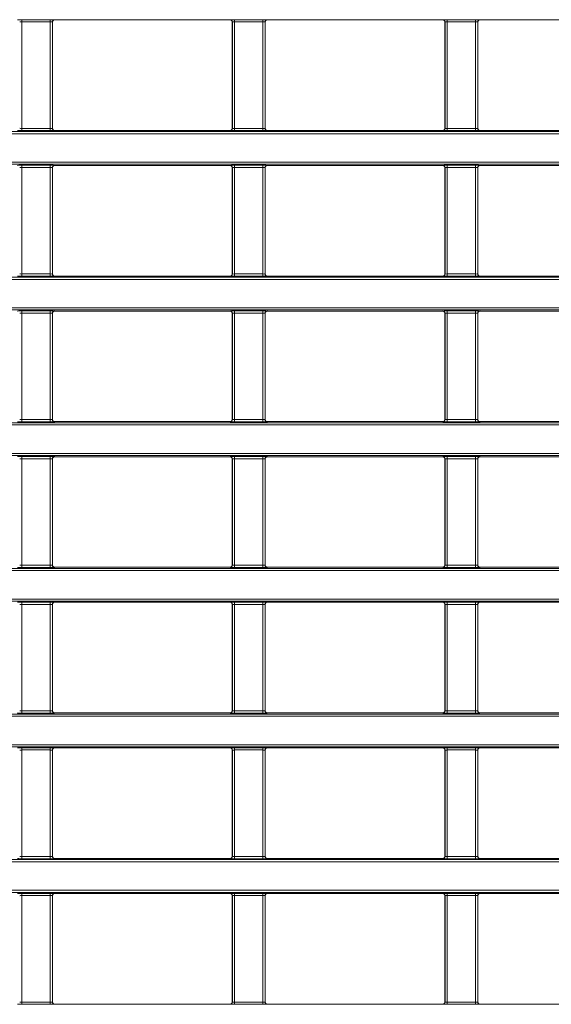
# Model space of a CAD drawing. Header units: millimetres. Extents: x 0 to 1118, y 0 to 864.
# Tile 56 of 235: x 567 to 579, y 193 to 216. Entities that reach past the tile are written whole.
import ezdxf

# ---------------------------------------------------------------- set-up
doc = ezdxf.new("R2010")
doc.units = ezdxf.units.MM

msp = doc.modelspace()

# ---------------------------------------------------------------- linework, layer by layer
at = {"color": 9, "linetype": 'Continuous', "lineweight": 0}
for p, q in [((567.059, 215.829), (567.71, 215.829)), ((567.059, 215.829), (567.059, 215.779)), ((567.71, 215.779), (567.059, 215.779)), ((567.059, 215.779), (567.059, 213.34)), ((567.71, 215.829), (567.71, 215.779)), ((567.71, 213.34), (567.71, 215.779)), ((567.76, 215.778), (567.76, 213.341)), ((567.762, 215.776), (567.76, 215.778)), ((567.81, 215.828), (567.812, 215.826)), ((571.832, 215.826), (571.834, 215.828)), ((571.884, 215.778), (571.882, 215.776)), ((571.884, 213.341), (571.884, 215.778)), ((571.934, 215.829), (572.585, 215.829)), ((571.934, 215.829), (571.934, 215.779)), ((572.585, 215.779), (571.934, 215.779)), ((571.934, 215.779), (571.934, 213.34)), ((572.585, 215.829), (572.585, 215.779)), ((572.585, 213.34), (572.585, 215.779)), ((572.635, 215.778), (572.635, 213.341)), ((572.637, 215.776), (572.635, 215.778)), ((572.685, 215.828), (572.687, 215.826)), ((576.707, 215.826), (576.709, 215.828)), ((576.759, 215.778), (576.757, 215.776)), ((576.759, 213.341), (576.759, 215.778)), ((576.809, 215.829), (577.46, 215.829)), ((576.809, 215.829), (576.809, 215.779)), ((577.46, 215.779), (576.809, 215.779)), ((576.809, 215.779), (576.809, 213.34)), ((577.46, 215.829), (577.46, 215.779)), ((577.46, 213.34), (577.46, 215.779)), ((577.51, 215.778), (577.51, 213.341)), ((577.512, 215.776), (577.51, 215.778)), ((577.56, 215.828), (577.562, 215.826)), ((548.759, 213.267), (688.385, 213.267)), ((688.385, 213.217), (548.759, 213.217)), ((567.059, 213.34), (567.71, 213.34)), ((567.059, 213.34), (567.059, 213.29)), ((567.71, 213.29), (567.059, 213.29)), ((567.71, 213.34), (567.71, 213.29)), ((567.76, 213.341), (567.762, 213.343)), ((567.812, 213.293), (567.81, 213.291)), ((571.834, 213.291), (571.832, 213.293)), ((571.882, 213.343), (571.884, 213.341)), ((571.934, 213.34), (572.585, 213.34)), ((571.934, 213.34), (571.934, 213.29)), ((572.585, 213.29), (571.934, 213.29)), ((572.585, 213.34), (572.585, 213.29)), ((572.635, 213.341), (572.637, 213.343)), ((572.687, 213.293), (572.685, 213.291)), ((576.709, 213.291), (576.707, 213.293)), ((576.757, 213.343), (576.759, 213.341)), ((576.809, 213.34), (577.46, 213.34)), ((576.809, 213.34), (576.809, 213.29)), ((577.46, 213.29), (576.809, 213.29)), ((577.46, 213.34), (577.46, 213.29)), ((577.51, 213.341), (577.512, 213.343)), ((577.562, 213.293), (577.56, 213.291)), ((548.759, 212.566), (688.385, 212.566)), ((688.385, 212.516), (548.759, 212.516)), ((567.059, 212.493), (567.71, 212.493)), ((567.059, 212.443), (567.059, 212.493)), ((567.71, 212.443), (567.71, 212.493)), ((567.81, 212.492), (567.812, 212.49)), ((571.832, 212.49), (571.834, 212.492)), ((571.934, 212.493), (572.585, 212.493)), ((571.934, 212.443), (571.934, 212.493)), ((572.585, 212.443), (572.585, 212.493)), ((572.685, 212.492), (572.687, 212.49)), ((576.707, 212.49), (576.709, 212.492)), ((576.809, 212.493), (577.46, 212.493)), ((576.809, 212.443), (576.809, 212.493)), ((577.46, 212.443), (577.46, 212.493)), ((577.56, 212.492), (577.562, 212.49)), ((567.71, 212.443), (567.059, 212.443)), ((567.059, 212.443), (567.059, 210.004)), ((567.71, 210.004), (567.71, 212.443)), ((567.76, 212.442), (567.76, 210.005)), ((567.762, 212.44), (567.76, 212.442)), ((571.884, 212.442), (571.882, 212.44)), ((571.884, 210.005), (571.884, 212.442)), ((572.585, 212.443), (571.934, 212.443)), ((571.934, 212.443), (571.934, 210.004)), ((572.585, 210.004), (572.585, 212.443)), ((572.635, 212.442), (572.635, 210.005)), ((572.637, 212.44), (572.635, 212.442)), ((576.759, 212.442), (576.757, 212.44)), ((576.759, 210.005), (576.759, 212.442)), ((577.46, 212.443), (576.809, 212.443)), ((576.809, 212.443), (576.809, 210.004)), ((577.46, 210.004), (577.46, 212.443)), ((577.51, 212.442), (577.51, 210.005)), ((577.512, 212.44), (577.51, 212.442)), ((567.059, 209.954), (567.059, 210.004)), ((567.059, 210.004), (567.71, 210.004)), ((567.71, 209.954), (567.71, 210.004)), ((567.76, 210.005), (567.762, 210.007)), ((571.882, 210.007), (571.884, 210.005)), ((571.934, 209.954), (571.934, 210.004)), ((571.934, 210.004), (572.585, 210.004)), ((572.585, 209.954), (572.585, 210.004)), ((572.635, 210.005), (572.637, 210.007)), ((576.757, 210.007), (576.759, 210.005)), ((576.809, 209.954), (576.809, 210.004)), ((576.809, 210.004), (577.46, 210.004)), ((577.46, 209.954), (577.46, 210.004)), ((577.51, 210.005), (577.512, 210.007)), ((548.759, 209.931), (688.385, 209.931)), ((688.385, 209.881), (548.759, 209.881)), ((567.71, 209.954), (567.059, 209.954)), ((567.812, 209.957), (567.81, 209.955)), ((571.834, 209.955), (571.832, 209.957)), ((572.585, 209.954), (571.934, 209.954)), ((572.687, 209.957), (572.685, 209.955)), ((576.709, 209.955), (576.707, 209.957)), ((577.46, 209.954), (576.809, 209.954)), ((577.562, 209.957), (577.56, 209.955)), ((548.759, 209.23), (688.385, 209.23)), ((688.385, 209.18), (548.759, 209.18)), ((567.059, 209.157), (567.71, 209.157)), ((567.059, 209.107), (567.059, 209.157)), ((567.71, 209.107), (567.059, 209.107)), ((567.059, 209.107), (567.059, 206.667)), ((567.71, 209.107), (567.71, 209.157)), ((567.71, 206.667), (567.71, 209.107)), ((567.76, 209.106), (567.76, 206.669)), ((567.762, 209.104), (567.76, 209.106)), ((567.81, 209.156), (567.812, 209.154)), ((571.832, 209.154), (571.834, 209.156)), ((571.884, 209.106), (571.882, 209.104)), ((571.884, 206.669), (571.884, 209.106)), ((571.934, 209.157), (572.585, 209.157)), ((571.934, 209.107), (571.934, 209.157)), ((572.585, 209.107), (571.934, 209.107)), ((571.934, 209.107), (571.934, 206.667)), ((572.585, 209.107), (572.585, 209.157)), ((572.585, 206.667), (572.585, 209.107)), ((572.635, 209.106), (572.635, 206.669)), ((572.637, 209.104), (572.635, 209.106)), ((572.685, 209.156), (572.687, 209.154)), ((576.707, 209.154), (576.709, 209.156)), ((576.759, 209.106), (576.757, 209.104)), ((576.759, 206.669), (576.759, 209.106)), ((576.809, 209.157), (577.46, 209.157)), ((576.809, 209.107), (576.809, 209.157)), ((577.46, 209.107), (576.809, 209.107)), ((576.809, 209.107), (576.809, 206.667)), ((577.46, 209.107), (577.46, 209.157)), ((577.46, 206.667), (577.46, 209.107)), ((577.51, 209.106), (577.51, 206.669)), ((577.512, 209.104), (577.51, 209.106)), ((577.56, 209.156), (577.562, 209.154)), ((567.059, 206.617), (567.059, 206.667)), ((567.059, 206.667), (567.71, 206.667)), ((567.71, 206.617), (567.71, 206.667)), ((567.76, 206.669), (567.762, 206.671)), ((567.812, 206.621), (567.81, 206.619)), ((571.834, 206.619), (571.832, 206.621)), ((571.882, 206.671), (571.884, 206.669)), ((571.934, 206.617), (571.934, 206.667)), ((571.934, 206.667), (572.585, 206.667)), ((572.585, 206.617), (572.585, 206.667)), ((572.635, 206.669), (572.637, 206.671)), ((572.687, 206.621), (572.685, 206.619)), ((576.709, 206.619), (576.707, 206.621)), ((576.757, 206.671), (576.759, 206.669)), ((576.809, 206.617), (576.809, 206.667)), ((576.809, 206.667), (577.46, 206.667)), ((577.46, 206.617), (577.46, 206.667)), ((577.51, 206.669), (577.512, 206.671)), ((577.562, 206.621), (577.56, 206.619)), ((548.759, 206.595), (688.385, 206.595)), ((688.385, 206.545), (548.759, 206.545)), ((567.71, 206.617), (567.059, 206.617)), ((572.585, 206.617), (571.934, 206.617)), ((577.46, 206.617), (576.809, 206.617)), ((548.759, 205.893), (688.385, 205.893)), ((688.385, 205.843), (548.759, 205.843)), ((567.059, 205.821), (567.71, 205.821)), ((567.059, 205.771), (567.059, 205.821)), ((567.71, 205.771), (567.059, 205.771)), ((567.059, 205.771), (567.059, 203.331)), ((567.71, 205.771), (567.71, 205.821)), ((567.71, 203.331), (567.71, 205.771)), ((567.76, 205.769), (567.76, 203.333)), ((567.762, 205.768), (567.76, 205.769)), ((567.81, 205.819), (567.812, 205.818)), ((571.832, 205.818), (571.834, 205.819)), ((571.884, 205.769), (571.882, 205.768)), ((571.884, 203.333), (571.884, 205.769)), ((571.934, 205.821), (572.585, 205.821)), ((571.934, 205.771), (571.934, 205.821)), ((572.585, 205.771), (571.934, 205.771)), ((571.934, 205.771), (571.934, 203.331)), ((572.585, 205.771), (572.585, 205.821)), ((572.585, 203.331), (572.585, 205.771)), ((572.635, 205.769), (572.635, 203.333)), ((572.637, 205.768), (572.635, 205.769)), ((572.685, 205.819), (572.687, 205.818)), ((576.707, 205.818), (576.709, 205.819)), ((576.759, 205.769), (576.757, 205.768)), ((576.759, 203.333), (576.759, 205.769)), ((576.809, 205.821), (577.46, 205.821)), ((576.809, 205.771), (576.809, 205.821)), ((577.46, 205.771), (576.809, 205.771)), ((576.809, 205.771), (576.809, 203.331)), ((577.46, 205.771), (577.46, 205.821)), ((577.46, 203.331), (577.46, 205.771)), ((577.51, 205.769), (577.51, 203.333)), ((577.512, 205.768), (577.51, 205.769)), ((577.56, 205.819), (577.562, 205.818)), ((548.759, 203.259), (688.385, 203.259)), ((567.059, 203.281), (567.059, 203.331)), ((567.059, 203.331), (567.71, 203.331)), ((567.71, 203.281), (567.059, 203.281)), ((567.71, 203.281), (567.71, 203.331)), ((567.76, 203.333), (567.762, 203.335)), ((567.812, 203.285), (567.81, 203.283)), ((571.834, 203.283), (571.832, 203.285)), ((571.882, 203.335), (571.884, 203.333)), ((571.934, 203.281), (571.934, 203.331)), ((571.934, 203.331), (572.585, 203.331)), ((572.585, 203.281), (571.934, 203.281)), ((572.585, 203.281), (572.585, 203.331)), ((572.635, 203.333), (572.637, 203.335)), ((572.687, 203.285), (572.685, 203.283)), ((576.709, 203.283), (576.707, 203.285)), ((576.757, 203.335), (576.759, 203.333)), ((576.809, 203.281), (576.809, 203.331)), ((576.809, 203.331), (577.46, 203.331)), ((577.46, 203.281), (576.809, 203.281)), ((577.46, 203.281), (577.46, 203.331)), ((577.51, 203.333), (577.512, 203.335)), ((577.562, 203.285), (577.56, 203.283)), ((688.385, 203.209), (548.759, 203.209)), ((548.759, 202.557), (688.385, 202.557)), ((688.385, 202.507), (548.759, 202.507)), ((567.059, 202.485), (567.71, 202.485)), ((567.059, 202.435), (567.059, 202.485)), ((567.71, 202.435), (567.059, 202.435)), ((567.059, 202.435), (567.059, 199.995)), ((567.71, 202.435), (567.71, 202.485)), ((567.71, 199.995), (567.71, 202.435)), ((567.76, 202.433), (567.76, 199.997)), ((567.762, 202.432), (567.76, 202.433)), ((567.81, 202.483), (567.812, 202.482)), ((571.832, 202.482), (571.834, 202.483)), ((571.884, 202.433), (571.882, 202.432)), ((571.884, 199.997), (571.884, 202.433)), ((571.934, 202.485), (572.585, 202.485)), ((571.934, 202.435), (571.934, 202.485)), ((572.585, 202.435), (571.934, 202.435)), ((571.934, 202.435), (571.934, 199.995)), ((572.585, 202.435), (572.585, 202.485)), ((572.585, 199.995), (572.585, 202.435)), ((572.635, 202.433), (572.635, 199.997)), ((572.637, 202.432), (572.635, 202.433)), ((572.685, 202.483), (572.687, 202.482)), ((576.707, 202.482), (576.709, 202.483)), ((576.759, 202.433), (576.757, 202.432)), ((576.759, 199.997), (576.759, 202.433)), ((576.809, 202.485), (577.46, 202.485)), ((576.809, 202.435), (576.809, 202.485)), ((577.46, 202.435), (576.809, 202.435)), ((576.809, 202.435), (576.809, 199.995)), ((577.46, 202.435), (577.46, 202.485)), ((577.46, 199.995), (577.46, 202.435)), ((577.51, 202.433), (577.51, 199.997)), ((577.512, 202.432), (577.51, 202.433)), ((577.56, 202.483), (577.562, 202.482)), ((548.759, 199.923), (688.385, 199.923)), ((688.385, 199.873), (548.759, 199.873)), ((567.059, 199.945), (567.059, 199.995)), ((567.059, 199.995), (567.71, 199.995)), ((567.71, 199.945), (567.059, 199.945)), ((567.71, 199.945), (567.71, 199.995)), ((567.76, 199.997), (567.762, 199.999)), ((567.812, 199.949), (567.81, 199.947)), ((571.834, 199.947), (571.832, 199.949)), ((571.882, 199.999), (571.884, 199.997)), ((571.934, 199.945), (571.934, 199.995)), ((571.934, 199.995), (572.585, 199.995)), ((572.585, 199.945), (571.934, 199.945)), ((572.585, 199.945), (572.585, 199.995)), ((572.635, 199.997), (572.637, 199.999)), ((572.687, 199.949), (572.685, 199.947)), ((576.709, 199.947), (576.707, 199.949)), ((576.757, 199.999), (576.759, 199.997)), ((576.809, 199.945), (576.809, 199.995)), ((576.809, 199.995), (577.46, 199.995)), ((577.46, 199.945), (576.809, 199.945)), ((577.46, 199.945), (577.46, 199.995)), ((577.51, 199.997), (577.512, 199.999)), ((577.562, 199.949), (577.56, 199.947)), ((548.759, 199.221), (688.385, 199.221)), ((688.385, 199.171), (548.759, 199.171)), ((567.059, 199.149), (567.71, 199.149)), ((567.059, 199.149), (567.059, 199.099)), ((567.71, 199.099), (567.059, 199.099)), ((567.059, 199.099), (567.059, 196.659)), ((567.71, 199.149), (567.71, 199.099)), ((567.71, 196.659), (567.71, 199.099)), ((567.76, 199.097), (567.76, 196.661)), ((567.762, 199.095), (567.76, 199.097)), ((567.81, 199.147), (567.812, 199.145)), ((571.832, 199.145), (571.834, 199.147)), ((571.884, 199.097), (571.882, 199.095)), ((571.884, 196.661), (571.884, 199.097)), ((571.934, 199.149), (572.585, 199.149)), ((571.934, 199.149), (571.934, 199.099)), ((572.585, 199.099), (571.934, 199.099)), ((571.934, 199.099), (571.934, 196.659)), ((572.585, 199.149), (572.585, 199.099)), ((572.585, 196.659), (572.585, 199.099)), ((572.635, 199.097), (572.635, 196.661)), ((572.637, 199.095), (572.635, 199.097)), ((572.685, 199.147), (572.687, 199.145)), ((576.707, 199.145), (576.709, 199.147)), ((576.759, 199.097), (576.757, 199.095)), ((576.759, 196.661), (576.759, 199.097)), ((576.809, 199.149), (577.46, 199.149)), ((576.809, 199.149), (576.809, 199.099)), ((577.46, 199.099), (576.809, 199.099)), ((576.809, 199.099), (576.809, 196.659)), ((577.46, 199.149), (577.46, 199.099)), ((577.46, 196.659), (577.46, 199.099)), ((577.51, 199.097), (577.51, 196.661)), ((577.512, 199.095), (577.51, 199.097)), ((577.56, 199.147), (577.562, 199.145)), ((548.759, 196.587), (688.385, 196.587)), ((688.385, 196.537), (548.759, 196.537)), ((567.059, 196.659), (567.71, 196.659)), ((567.059, 196.659), (567.059, 196.609)), ((567.71, 196.609), (567.059, 196.609)), ((567.71, 196.659), (567.71, 196.609)), ((567.76, 196.661), (567.762, 196.663)), ((567.812, 196.613), (567.81, 196.611)), ((571.834, 196.611), (571.832, 196.613)), ((571.882, 196.663), (571.884, 196.661)), ((571.934, 196.659), (571.934, 196.609)), ((571.934, 196.659), (572.585, 196.659)), ((572.585, 196.609), (571.934, 196.609)), ((572.585, 196.659), (572.585, 196.609)), ((572.635, 196.661), (572.637, 196.663)), ((572.687, 196.613), (572.685, 196.611)), ((576.709, 196.611), (576.707, 196.613)), ((576.757, 196.663), (576.759, 196.661)), ((576.809, 196.659), (576.809, 196.609)), ((576.809, 196.659), (577.46, 196.659)), ((577.46, 196.609), (576.809, 196.609)), ((577.46, 196.659), (577.46, 196.609)), ((577.51, 196.661), (577.512, 196.663)), ((577.562, 196.613), (577.56, 196.611)), ((548.759, 195.885), (688.385, 195.885)), ((688.385, 195.835), (548.759, 195.835)), ((567.059, 195.813), (567.71, 195.813)), ((567.059, 195.763), (567.059, 195.813)), ((567.71, 195.763), (567.71, 195.813)), ((567.81, 195.811), (567.812, 195.809)), ((571.832, 195.809), (571.834, 195.811)), ((571.934, 195.813), (572.585, 195.813)), ((571.934, 195.763), (571.934, 195.813)), ((572.585, 195.763), (572.585, 195.813)), ((572.685, 195.811), (572.687, 195.809)), ((576.707, 195.809), (576.709, 195.811)), ((576.809, 195.813), (577.46, 195.813)), ((576.809, 195.763), (576.809, 195.813)), ((577.46, 195.763), (577.46, 195.813)), ((577.56, 195.811), (577.562, 195.809)), ((567.71, 195.763), (567.059, 195.763)), ((567.059, 195.763), (567.059, 193.323)), ((567.71, 193.323), (567.71, 195.763)), ((567.76, 195.761), (567.76, 193.325)), ((567.762, 195.759), (567.76, 195.761)), ((571.884, 195.761), (571.882, 195.759)), ((571.884, 193.325), (571.884, 195.761)), ((572.585, 195.763), (571.934, 195.763)), ((571.934, 195.763), (571.934, 193.323)), ((572.585, 193.323), (572.585, 195.763)), ((572.635, 195.761), (572.635, 193.325)), ((572.637, 195.759), (572.635, 195.761)), ((576.759, 195.761), (576.757, 195.759)), ((576.759, 193.325), (576.759, 195.761)), ((577.46, 195.763), (576.809, 195.763)), ((576.809, 195.763), (576.809, 193.323)), ((577.46, 193.323), (577.46, 195.763)), ((577.51, 195.761), (577.51, 193.325)), ((577.512, 195.759), (577.51, 195.761)), ((567.059, 193.273), (567.059, 193.323)), ((567.059, 193.323), (567.71, 193.323)), ((567.71, 193.273), (567.71, 193.323)), ((567.76, 193.325), (567.762, 193.326)), ((571.882, 193.326), (571.884, 193.325)), ((571.934, 193.273), (571.934, 193.323)), ((571.934, 193.323), (572.585, 193.323)), ((572.585, 193.273), (572.585, 193.323)), ((572.635, 193.325), (572.637, 193.326)), ((576.757, 193.326), (576.759, 193.325)), ((576.809, 193.273), (576.809, 193.323)), ((576.809, 193.323), (577.46, 193.323)), ((577.46, 193.273), (577.46, 193.323)), ((577.51, 193.325), (577.512, 193.326)), ((567.71, 193.273), (567.059, 193.273)), ((567.812, 193.276), (567.81, 193.275)), ((571.834, 193.275), (571.832, 193.276)), ((572.585, 193.273), (571.934, 193.273)), ((572.687, 193.276), (572.685, 193.275)), ((576.709, 193.275), (576.707, 193.276)), ((577.46, 193.273), (576.809, 193.273)), ((577.562, 193.276), (577.56, 193.275))]:
    msp.add_line(p, q, dxfattribs=at)
at = {"color": 7, "linetype": 'Continuous', "lineweight": 15}
for p, q in [((567.762, 213.343), (567.762, 215.776)), ((567.812, 215.826), (571.832, 215.826)), ((571.882, 215.776), (571.882, 213.343)), ((572.637, 213.343), (572.637, 215.776)), ((572.687, 215.826), (576.707, 215.826)), ((576.757, 215.776), (576.757, 213.343)), ((577.512, 213.343), (577.512, 215.776)), ((577.562, 215.826), (581.582, 215.826)), ((567.812, 213.293), (571.832, 213.293)), ((572.687, 213.293), (576.707, 213.293)), ((577.562, 213.293), (581.582, 213.293)), ((567.812, 212.49), (571.832, 212.49)), ((572.687, 212.49), (576.707, 212.49)), ((577.562, 212.49), (581.582, 212.49)), ((567.762, 210.007), (567.762, 212.44)), ((571.882, 212.44), (571.882, 210.007)), ((572.637, 210.007), (572.637, 212.44)), ((576.757, 212.44), (576.757, 210.007)), ((577.512, 210.007), (577.512, 212.44)), ((567.812, 209.957), (571.832, 209.957)), ((572.687, 209.957), (576.707, 209.957)), ((577.562, 209.957), (581.582, 209.957)), ((567.762, 206.671), (567.762, 209.104)), ((567.812, 209.154), (571.832, 209.154)), ((571.882, 209.104), (571.882, 206.671)), ((572.637, 206.671), (572.637, 209.104)), ((572.687, 209.154), (576.707, 209.154)), ((576.757, 209.104), (576.757, 206.671)), ((577.512, 206.671), (577.512, 209.104)), ((577.562, 209.154), (581.582, 209.154)), ((567.812, 206.621), (571.832, 206.621)), ((572.687, 206.621), (576.707, 206.621)), ((577.562, 206.621), (581.582, 206.621)), ((567.762, 203.335), (567.762, 205.768)), ((567.812, 205.818), (571.832, 205.818)), ((571.882, 205.768), (571.882, 203.335)), ((572.637, 203.335), (572.637, 205.768)), ((572.687, 205.818), (576.707, 205.818)), ((576.757, 205.768), (576.757, 203.335)), ((577.512, 203.335), (577.512, 205.768)), ((577.562, 205.818), (581.582, 205.818)), ((567.812, 203.285), (571.832, 203.285)), ((572.687, 203.285), (576.707, 203.285)), ((577.562, 203.285), (581.582, 203.285)), ((567.762, 199.999), (567.762, 202.432)), ((567.812, 202.482), (571.832, 202.482)), ((571.882, 202.432), (571.882, 199.999)), ((572.637, 199.999), (572.637, 202.432)), ((572.687, 202.482), (576.707, 202.482)), ((576.757, 202.432), (576.757, 199.999)), ((577.512, 199.999), (577.512, 202.432)), ((577.562, 202.482), (581.582, 202.482)), ((567.812, 199.949), (571.832, 199.949)), ((572.687, 199.949), (576.707, 199.949)), ((577.562, 199.949), (581.582, 199.949)), ((567.762, 196.663), (567.762, 199.095)), ((567.812, 199.145), (571.832, 199.145)), ((571.882, 199.095), (571.882, 196.663)), ((572.637, 196.663), (572.637, 199.095)), ((572.687, 199.145), (576.707, 199.145)), ((576.757, 199.095), (576.757, 196.663)), ((577.512, 196.663), (577.512, 199.095)), ((577.562, 199.145), (581.582, 199.145)), ((567.812, 196.613), (571.832, 196.613)), ((572.687, 196.613), (576.707, 196.613)), ((577.562, 196.613), (581.582, 196.613)), ((567.812, 195.809), (571.832, 195.809)), ((572.687, 195.809), (576.707, 195.809)), ((577.562, 195.809), (581.582, 195.809)), ((567.762, 193.326), (567.762, 195.759)), ((571.882, 195.759), (571.882, 193.326)), ((572.637, 193.326), (572.637, 195.759)), ((576.757, 195.759), (576.757, 193.326)), ((577.512, 193.326), (577.512, 195.759)), ((567.812, 193.276), (571.832, 193.276)), ((572.687, 193.276), (576.707, 193.276)), ((577.562, 193.276), (581.582, 193.276))]:
    msp.add_line(p, q, dxfattribs=at)
at = {"color": 9, "linetype": 'Continuous', "lineweight": 0}
for centre, start, end in [((567.81, 215.778), 90.0204, 179.9796), ((571.834, 215.778), 0.0204, 89.9796), ((572.685, 215.778), 90.0204, 179.9796), ((576.709, 215.778), 0.0204, 89.9796), ((577.56, 215.778), 90.0204, 179.9796), ((567.81, 213.341), 180.0204, 269.9796), ((571.834, 213.341), 270.0204, 359.9796), ((572.685, 213.341), 180.0204, 269.9796), ((576.709, 213.341), 270.0204, 359.9796), ((577.56, 213.341), 180.0204, 269.9796), ((567.81, 212.442), 90.0204, 179.9796), ((571.834, 212.442), 0.0204, 89.9796), ((572.685, 212.442), 90.0204, 179.9796), ((576.709, 212.442), 0.0204, 89.9796), ((577.56, 212.442), 90.0204, 179.9796), ((567.81, 210.005), 180.0204, 269.9796), ((571.834, 210.005), 270.0204, 359.9796), ((572.685, 210.005), 180.0204, 269.9796), ((576.709, 210.005), 270.0204, 359.9796), ((577.56, 210.005), 180.0204, 269.9796), ((567.81, 209.106), 90.0204, 179.9796), ((571.834, 209.106), 0.0204, 89.9796), ((572.685, 209.106), 90.0204, 179.9796), ((576.709, 209.106), 0.0204, 89.9796), ((577.56, 209.106), 90.0204, 179.9796), ((567.81, 206.669), 180.0204, 269.9796), ((571.834, 206.669), 270.0204, 359.9796), ((572.685, 206.669), 180.0204, 269.9796), ((576.709, 206.669), 270.0204, 359.9796), ((577.56, 206.669), 180.0204, 269.9796), ((567.81, 205.769), 90.0204, 179.9796), ((571.834, 205.769), 0.0204, 89.9796), ((572.685, 205.769), 90.0204, 179.9796), ((576.709, 205.769), 0.0204, 89.9796), ((577.56, 205.769), 90.0204, 179.9796), ((567.81, 203.333), 180.0204, 269.9796), ((571.834, 203.333), 270.0204, 359.9796), ((572.685, 203.333), 180.0204, 269.9796), ((576.709, 203.333), 270.0204, 359.9796), ((577.56, 203.333), 180.0204, 269.9796), ((567.81, 202.433), 90.0204, 179.9796), ((571.834, 202.433), 0.0204, 89.9796), ((572.685, 202.433), 90.0204, 179.9796), ((576.709, 202.433), 0.0204, 89.9796), ((577.56, 202.433), 90.0204, 179.9796), ((567.81, 199.997), 180.0204, 269.9796), ((571.834, 199.997), 270.0204, 359.9796), ((572.685, 199.997), 180.0204, 269.9796), ((576.709, 199.997), 270.0204, 359.9796), ((577.56, 199.997), 180.0204, 269.9796), ((567.81, 199.097), 90.0204, 179.9796), ((571.834, 199.097), 0.0204, 89.9796), ((572.685, 199.097), 90.0204, 179.9796), ((576.709, 199.097), 0.0204, 89.9796), ((577.56, 199.097), 90.0204, 179.9796), ((567.81, 196.661), 180.0204, 269.9796), ((571.834, 196.661), 270.0204, 359.9796), ((572.685, 196.661), 180.0204, 269.9796), ((576.709, 196.661), 270.0204, 359.9796), ((577.56, 196.661), 180.0204, 269.9796), ((567.81, 195.761), 90.0204, 179.9796), ((571.834, 195.761), 0.0204, 89.9796), ((572.685, 195.761), 90.0204, 179.9796), ((576.709, 195.761), 0.0204, 89.9796), ((577.56, 195.761), 90.0204, 179.9796), ((567.81, 193.325), 180.0204, 269.9796), ((571.834, 193.325), 270.0204, 359.9796), ((572.685, 193.325), 180.0204, 269.9796), ((576.709, 193.325), 270.0204, 359.9796), ((577.56, 193.325), 180.0204, 269.9796)]:
    msp.add_arc(centre, 0.05, start, end, dxfattribs=at)
for centre, major_axis, ratio, start_param, end_param in [((567.059, 215.828), (0.1, 0), 0.017455, 1.570796, 3.124139), ((567.059, 215.778), (0.05, 0), 0.03491, 1.570796, 3.124139), ((567.71, 215.828), (0.1, 0), 0.017455, 0.017453, 1.570796), ((567.71, 215.778), (0.05, 0), 0.03491, 0.017453, 1.570796), ((571.934, 215.828), (0.1, 0), 0.017455, 1.570796, 3.124139), ((571.934, 215.778), (0.05, 0), 0.03491, 1.570796, 3.124139), ((572.585, 215.828), (0.1, 0), 0.017455, 0.017453, 1.570796), ((572.585, 215.778), (0.05, 0), 0.03491, 0.017453, 1.570796), ((576.809, 215.828), (0.1, 0), 0.017455, 1.570796, 3.124139), ((576.809, 215.778), (0.05, 0), 0.03491, 1.570796, 3.124139), ((577.46, 215.828), (0.1, 0), 0.017455, 0.017453, 1.570796), ((577.46, 215.778), (0.05, 0), 0.03491, 0.017453, 1.570796), ((567.059, 213.291), (0.1, 0), 0.017455, 3.159046, 4.712389), ((567.059, 213.341), (0.05, 0), 0.03491, 3.159046, 4.712389), ((567.71, 213.341), (0.05, 0), 0.03491, 4.712389, 6.265732), ((567.71, 213.291), (0.1, 0), 0.017455, 4.712389, 6.265732), ((571.934, 213.291), (0.1, 0), 0.017455, 3.159046, 4.712389), ((571.934, 213.341), (0.05, 0), 0.03491, 3.159046, 4.712389), ((572.585, 213.341), (0.05, 0), 0.03491, 4.712389, 6.265732), ((572.585, 213.291), (0.1, 0), 0.017455, 4.712389, 6.265732), ((576.809, 213.291), (0.1, 0), 0.017455, 3.159046, 4.712389), ((576.809, 213.341), (0.05, 0), 0.03491, 3.159046, 4.712389), ((577.46, 213.341), (0.05, 0), 0.03491, 4.712389, 6.265732), ((577.46, 213.291), (0.1, 0), 0.017455, 4.712389, 6.265732), ((567.059, 212.492), (0.1, 0), 0.017455, 1.570796, 3.124139), ((567.71, 212.492), (0.1, 0), 0.017455, 0.017453, 1.570796), ((571.934, 212.492), (0.1, 0), 0.017455, 1.570796, 3.124139), ((572.585, 212.492), (0.1, 0), 0.017455, 0.017453, 1.570796), ((576.809, 212.492), (0.1, 0), 0.017455, 1.570796, 3.124139), ((577.46, 212.492), (0.1, 0), 0.017455, 0.017453, 1.570796), ((567.059, 212.442), (0.05, 0), 0.03491, 1.570796, 3.124139), ((567.71, 212.442), (0.05, 0), 0.03491, 0.017453, 1.570796), ((571.934, 212.442), (0.05, 0), 0.03491, 1.570796, 3.124139), ((572.585, 212.442), (0.05, 0), 0.03491, 0.017453, 1.570796), ((576.809, 212.442), (0.05, 0), 0.03491, 1.570796, 3.124139), ((577.46, 212.442), (0.05, 0), 0.03491, 0.017453, 1.570796), ((567.059, 210.005), (0.05, 0), 0.03491, 3.159046, 4.712389), ((567.71, 210.005), (0.05, 0), 0.03491, 4.712389, 6.265732), ((571.934, 210.005), (0.05, 0), 0.03491, 3.159046, 4.712389), ((572.585, 210.005), (0.05, 0), 0.03491, 4.712389, 6.265732), ((576.809, 210.005), (0.05, 0), 0.03491, 3.159046, 4.712389), ((577.46, 210.005), (0.05, 0), 0.03491, 4.712389, 6.265732), ((567.059, 209.955), (0.1, 0), 0.017455, 3.159046, 4.712389), ((567.71, 209.955), (0.1, 0), 0.017455, 4.712389, 6.265732), ((571.934, 209.955), (0.1, 0), 0.017455, 3.159046, 4.712389), ((572.585, 209.955), (0.1, 0), 0.017455, 4.712389, 6.265732), ((576.809, 209.955), (0.1, 0), 0.017455, 3.159046, 4.712389), ((577.46, 209.955), (0.1, 0), 0.017455, 4.712389, 6.265732), ((567.059, 209.155), (0.1, 0), 0.017455, 1.570796, 3.124139), ((567.059, 209.105), (0.05, 0), 0.03491, 1.570796, 3.124139), ((567.71, 209.155), (0.1, 0), 0.017455, 0.017453, 1.570796), ((567.71, 209.105), (0.05, 0), 0.03491, 0.017453, 1.570796), ((571.934, 209.155), (0.1, 0), 0.017455, 1.570796, 3.124139), ((571.934, 209.105), (0.05, 0), 0.03491, 1.570796, 3.124139), ((572.585, 209.155), (0.1, 0), 0.017455, 0.017453, 1.570796), ((572.585, 209.105), (0.05, 0), 0.03491, 0.017453, 1.570796), ((576.809, 209.155), (0.1, 0), 0.017455, 1.570796, 3.124139), ((576.809, 209.105), (0.05, 0), 0.03491, 1.570796, 3.124139), ((577.46, 209.155), (0.1, 0), 0.017455, 0.017453, 1.570796), ((577.46, 209.105), (0.05, 0), 0.03491, 0.017453, 1.570796), ((567.059, 206.619), (0.1, 0), 0.017455, 3.159046, 4.712389), ((567.059, 206.669), (0.05, 0), 0.03491, 3.159046, 4.712389), ((567.71, 206.669), (0.05, 0), 0.03491, 4.712389, 6.265732), ((567.71, 206.619), (0.1, 0), 0.017455, 4.712389, 6.265732), ((571.934, 206.619), (0.1, 0), 0.017455, 3.159046, 4.712389), ((571.934, 206.669), (0.05, 0), 0.03491, 3.159046, 4.712389), ((572.585, 206.669), (0.05, 0), 0.03491, 4.712389, 6.265732), ((572.585, 206.619), (0.1, 0), 0.017455, 4.712389, 6.265732), ((576.809, 206.619), (0.1, 0), 0.017455, 3.159046, 4.712389), ((576.809, 206.669), (0.05, 0), 0.03491, 3.159046, 4.712389), ((577.46, 206.669), (0.05, 0), 0.03491, 4.712389, 6.265732), ((577.46, 206.619), (0.1, 0), 0.017455, 4.712389, 6.265732), ((567.059, 205.819), (0.1, 0), 0.017455, 1.570796, 3.124139), ((567.059, 205.769), (0.05, 0), 0.03491, 1.570796, 3.124139), ((567.71, 205.819), (0.1, 0), 0.017455, 0.017453, 1.570796), ((567.71, 205.769), (0.05, 0), 0.03491, 0.017453, 1.570796), ((571.934, 205.819), (0.1, 0), 0.017455, 1.570796, 3.124139), ((571.934, 205.769), (0.05, 0), 0.03491, 1.570796, 3.124139), ((572.585, 205.819), (0.1, 0), 0.017455, 0.017453, 1.570796), ((572.585, 205.769), (0.05, 0), 0.03491, 0.017453, 1.570796), ((576.809, 205.819), (0.1, 0), 0.017455, 1.570796, 3.124139), ((576.809, 205.769), (0.05, 0), 0.03491, 1.570796, 3.124139), ((577.46, 205.819), (0.1, 0), 0.017455, 0.017453, 1.570796), ((577.46, 205.769), (0.05, 0), 0.03491, 0.017453, 1.570796), ((567.059, 203.283), (0.1, 0), 0.017455, 3.159046, 4.712389), ((567.059, 203.333), (0.05, 0), 0.03491, 3.159046, 4.712389), ((567.71, 203.333), (0.05, 0), 0.03491, 4.712389, 6.265732), ((567.71, 203.283), (0.1, 0), 0.017455, 4.712389, 6.265732), ((571.934, 203.283), (0.1, 0), 0.017455, 3.159046, 4.712389), ((571.934, 203.333), (0.05, 0), 0.03491, 3.159046, 4.712389), ((572.585, 203.333), (0.05, 0), 0.03491, 4.712389, 6.265732), ((572.585, 203.283), (0.1, 0), 0.017455, 4.712389, 6.265732), ((576.809, 203.283), (0.1, 0), 0.017455, 3.159046, 4.712389), ((576.809, 203.333), (0.05, 0), 0.03491, 3.159046, 4.712389), ((577.46, 203.333), (0.05, 0), 0.03491, 4.712389, 6.265732), ((577.46, 203.283), (0.1, 0), 0.017455, 4.712389, 6.265732), ((567.059, 202.483), (0.1, 0), 0.017455, 1.570796, 3.124139), ((567.059, 202.433), (0.05, 0), 0.03491, 1.570796, 3.124139), ((567.71, 202.483), (0.1, 0), 0.017455, 0.017453, 1.570796), ((567.71, 202.433), (0.05, 0), 0.03491, 0.017453, 1.570796), ((571.934, 202.483), (0.1, 0), 0.017455, 1.570796, 3.124139), ((571.934, 202.433), (0.05, 0), 0.03491, 1.570796, 3.124139), ((572.585, 202.483), (0.1, 0), 0.017455, 0.017453, 1.570796), ((572.585, 202.433), (0.05, 0), 0.03491, 0.017453, 1.570796), ((576.809, 202.483), (0.1, 0), 0.017455, 1.570796, 3.124139), ((576.809, 202.433), (0.05, 0), 0.03491, 1.570796, 3.124139), ((577.46, 202.483), (0.1, 0), 0.017455, 0.017453, 1.570796), ((577.46, 202.433), (0.05, 0), 0.03491, 0.017453, 1.570796), ((567.059, 199.947), (0.1, 0), 0.017455, 3.159046, 4.712389), ((567.059, 199.997), (0.05, 0), 0.03491, 3.159046, 4.712389), ((567.71, 199.997), (0.05, 0), 0.03491, 4.712389, 6.265732), ((567.71, 199.947), (0.1, 0), 0.017455, 4.712389, 6.265732), ((571.934, 199.947), (0.1, 0), 0.017455, 3.159046, 4.712389), ((571.934, 199.997), (0.05, 0), 0.03491, 3.159046, 4.712389), ((572.585, 199.997), (0.05, 0), 0.03491, 4.712389, 6.265732), ((572.585, 199.947), (0.1, 0), 0.017455, 4.712389, 6.265732), ((576.809, 199.947), (0.1, 0), 0.017455, 3.159046, 4.712389), ((576.809, 199.997), (0.05, 0), 0.03491, 3.159046, 4.712389), ((577.46, 199.997), (0.05, 0), 0.03491, 4.712389, 6.265732), ((577.46, 199.947), (0.1, 0), 0.017455, 4.712389, 6.265732), ((567.059, 199.147), (0.1, 0), 0.017455, 1.570796, 3.124139), ((567.059, 199.097), (0.05, 0), 0.03491, 1.570796, 3.124139), ((567.71, 199.147), (0.1, 0), 0.017455, 0.017453, 1.570796), ((567.71, 199.097), (0.05, 0), 0.03491, 0.017453, 1.570796), ((571.934, 199.147), (0.1, 0), 0.017455, 1.570796, 3.124139), ((571.934, 199.097), (0.05, 0), 0.03491, 1.570796, 3.124139), ((572.585, 199.147), (0.1, 0), 0.017455, 0.017453, 1.570796), ((572.585, 199.097), (0.05, 0), 0.03491, 0.017453, 1.570796), ((576.809, 199.147), (0.1, 0), 0.017455, 1.570796, 3.124139), ((576.809, 199.097), (0.05, 0), 0.03491, 1.570796, 3.124139), ((577.46, 199.147), (0.1, 0), 0.017455, 0.017453, 1.570796), ((577.46, 199.097), (0.05, 0), 0.03491, 0.017453, 1.570796), ((567.059, 196.611), (0.1, 0), 0.017455, 3.159046, 4.712389), ((567.059, 196.661), (0.05, 0), 0.03491, 3.159046, 4.712389), ((567.71, 196.661), (0.05, 0), 0.03491, 4.712389, 6.265732), ((567.71, 196.611), (0.1, 0), 0.017455, 4.712389, 6.265732), ((571.934, 196.611), (0.1, 0), 0.017455, 3.159046, 4.712389), ((571.934, 196.661), (0.05, 0), 0.03491, 3.159046, 4.712389), ((572.585, 196.661), (0.05, 0), 0.03491, 4.712389, 6.265732), ((572.585, 196.611), (0.1, 0), 0.017455, 4.712389, 6.265732), ((576.809, 196.611), (0.1, 0), 0.017455, 3.159046, 4.712389), ((576.809, 196.661), (0.05, 0), 0.03491, 3.159046, 4.712389), ((577.46, 196.661), (0.05, 0), 0.03491, 4.712389, 6.265732), ((577.46, 196.611), (0.1, 0), 0.017455, 4.712389, 6.265732), ((567.059, 195.811), (0.1, 0), 0.017455, 1.570796, 3.124139), ((567.71, 195.811), (0.1, 0), 0.017455, 0.017453, 1.570796), ((571.934, 195.811), (0.1, 0), 0.017455, 1.570796, 3.124139), ((572.585, 195.811), (0.1, 0), 0.017455, 0.017453, 1.570796), ((576.809, 195.811), (0.1, 0), 0.017455, 1.570796, 3.124139), ((577.46, 195.811), (0.1, 0), 0.017455, 0.017453, 1.570796), ((567.059, 195.761), (0.05, 0), 0.03491, 1.570796, 3.124139), ((567.71, 195.761), (0.05, 0), 0.03491, 0.017453, 1.570796), ((571.934, 195.761), (0.05, 0), 0.03491, 1.570796, 3.124139), ((572.585, 195.761), (0.05, 0), 0.03491, 0.017453, 1.570796), ((576.809, 195.761), (0.05, 0), 0.03491, 1.570796, 3.124139), ((577.46, 195.761), (0.05, 0), 0.03491, 0.017453, 1.570796), ((567.059, 193.325), (0.05, 0), 0.03491, 3.159046, 4.712389), ((567.71, 193.325), (0.05, 0), 0.03491, 4.712389, 6.265732), ((571.934, 193.325), (0.05, 0), 0.03491, 3.159046, 4.712389), ((572.585, 193.325), (0.05, 0), 0.03491, 4.712389, 6.265732), ((576.809, 193.325), (0.05, 0), 0.03491, 3.159046, 4.712389), ((577.46, 193.325), (0.05, 0), 0.03491, 4.712389, 6.265732), ((567.059, 193.275), (0.1, 0), 0.017455, 3.159046, 4.712389), ((567.71, 193.275), (0.1, 0), 0.017455, 4.712389, 6.265732), ((571.934, 193.275), (0.1, 0), 0.017455, 3.159046, 4.712389), ((572.585, 193.275), (0.1, 0), 0.017455, 4.712389, 6.265732), ((576.809, 193.275), (0.1, 0), 0.017455, 3.159046, 4.712389), ((577.46, 193.275), (0.1, 0), 0.017455, 4.712389, 6.265732)]:
    msp.add_ellipse(centre, major_axis=major_axis, ratio=ratio, start_param=start_param, end_param=end_param, dxfattribs=at)
at = {"color": 7, "linetype": 'Continuous', "lineweight": 15}
for centre, major_axis, start_param, end_param in [((567.812, 215.776), (-0.0354, 0.0354), 5.497939, 7.068431), ((571.832, 215.776), (-0.0354, -0.0354), 2.356347, 3.926839), ((572.687, 215.776), (-0.0354, 0.0354), 5.497939, 7.068431), ((576.707, 215.776), (-0.0354, -0.0354), 2.356347, 3.926839), ((577.562, 215.776), (-0.0354, 0.0354), 5.497939, 7.068431), ((567.812, 213.343), (0.0354, 0.0354), 2.356347, 3.926839), ((571.832, 213.343), (0.0354, -0.0354), 5.497939, 7.068431), ((572.687, 213.343), (0.0354, 0.0354), 2.356347, 3.926839), ((576.707, 213.343), (0.0354, -0.0354), 5.497939, 7.068431), ((577.562, 213.343), (0.0354, 0.0354), 2.356347, 3.926839), ((567.812, 212.44), (0.0354, -0.0354), 2.356347, 3.926839), ((571.832, 212.44), (0.0354, 0.0354), 5.497939, 7.068431), ((572.687, 212.44), (0.0354, -0.0354), 2.356347, 3.926839), ((576.707, 212.44), (0.0354, 0.0354), 5.497939, 7.068431), ((577.562, 212.44), (0.0354, -0.0354), 2.356347, 3.926839), ((567.812, 210.007), (0.0354, 0.0354), 2.356347, 3.926839), ((571.832, 210.007), (0.0354, -0.0354), 5.497939, 7.068431), ((572.687, 210.007), (0.0354, 0.0354), 2.356347, 3.926839), ((576.707, 210.007), (0.0354, -0.0354), 5.497939, 7.068431), ((577.562, 210.007), (0.0354, 0.0354), 2.356347, 3.926839), ((567.812, 209.104), (0.0354, -0.0354), 2.356347, 3.926839), ((571.832, 209.104), (0.0354, 0.0354), 5.497939, 7.068431), ((572.687, 209.104), (0.0354, -0.0354), 2.356347, 3.926839), ((576.707, 209.104), (0.0354, 0.0354), 5.497939, 7.068431), ((577.562, 209.104), (0.0354, -0.0354), 2.356347, 3.926839), ((567.812, 206.671), (0.0354, 0.0354), 2.356347, 3.926839), ((571.832, 206.671), (0.0354, -0.0354), 5.497939, 7.068431), ((572.687, 206.671), (0.0354, 0.0354), 2.356347, 3.926839), ((576.707, 206.671), (0.0354, -0.0354), 5.497939, 7.068431), ((577.562, 206.671), (0.0354, 0.0354), 2.356347, 3.926839), ((567.812, 205.768), (0.0354, -0.0354), 2.356347, 3.926839), ((571.832, 205.768), (0.0354, 0.0354), 5.497939, 7.068431), ((572.687, 205.768), (0.0354, -0.0354), 2.356347, 3.926839), ((576.707, 205.768), (0.0354, 0.0354), 5.497939, 7.068431), ((577.562, 205.768), (0.0354, -0.0354), 2.356347, 3.926839), ((567.812, 203.335), (0.0354, 0.0354), 2.356347, 3.926839), ((571.832, 203.335), (0.0354, -0.0354), 5.497939, 7.068431), ((572.687, 203.335), (0.0354, 0.0354), 2.356347, 3.926839), ((576.707, 203.335), (0.0354, -0.0354), 5.497939, 7.068431), ((577.562, 203.335), (0.0354, 0.0354), 2.356347, 3.926839), ((567.812, 202.432), (0.0354, -0.0354), 2.356347, 3.926839), ((571.832, 202.432), (0.0354, 0.0354), 5.497939, 7.068431), ((572.687, 202.432), (0.0354, -0.0354), 2.356347, 3.926839), ((576.707, 202.432), (0.0354, 0.0354), 5.497939, 7.068431), ((577.562, 202.432), (0.0354, -0.0354), 2.356347, 3.926839), ((567.812, 199.999), (0.0354, 0.0354), 2.356347, 3.926839), ((571.832, 199.999), (0.0354, -0.0354), 5.497939, 7.068431), ((572.687, 199.999), (0.0354, 0.0354), 2.356347, 3.926839), ((576.707, 199.999), (0.0354, -0.0354), 5.497939, 7.068431), ((577.562, 199.999), (0.0354, 0.0354), 2.356347, 3.926839), ((567.812, 199.095), (0.0354, -0.0354), 2.356347, 3.926839), ((571.832, 199.095), (0.0354, 0.0354), 5.497939, 7.068431), ((572.687, 199.095), (0.0354, -0.0354), 2.356347, 3.926839), ((576.707, 199.095), (0.0354, 0.0354), 5.497939, 7.068431), ((577.562, 199.095), (0.0354, -0.0354), 2.356347, 3.926839), ((567.812, 196.663), (-0.0354, -0.0354), 5.497939, 7.068431), ((571.832, 196.663), (-0.0354, 0.0354), 2.356347, 3.926839), ((572.687, 196.663), (-0.0354, -0.0354), 5.497939, 7.068431), ((576.707, 196.663), (-0.0354, 0.0354), 2.356347, 3.926839), ((577.562, 196.663), (-0.0354, -0.0354), 5.497939, 7.068431), ((567.812, 195.759), (-0.0354, 0.0354), 5.497939, 7.068431), ((571.832, 195.759), (-0.0354, -0.0354), 2.356347, 3.926839), ((572.687, 195.759), (-0.0354, 0.0354), 5.497939, 7.068431), ((576.707, 195.759), (-0.0354, -0.0354), 2.356347, 3.926839), ((577.562, 195.759), (-0.0354, 0.0354), 5.497939, 7.068431), ((567.812, 193.326), (-0.0354, -0.0354), 5.497939, 7.068431), ((571.832, 193.326), (-0.0354, 0.0354), 2.356347, 3.926839), ((572.687, 193.326), (-0.0354, -0.0354), 5.497939, 7.068431), ((576.707, 193.326), (-0.0354, 0.0354), 2.356347, 3.926839), ((577.562, 193.326), (-0.0354, -0.0354), 5.497939, 7.068431)]:
    msp.add_ellipse(centre, major_axis=major_axis, ratio=0.999695, start_param=start_param, end_param=end_param, dxfattribs=at)

doc.saveas('drawing.dxf')
